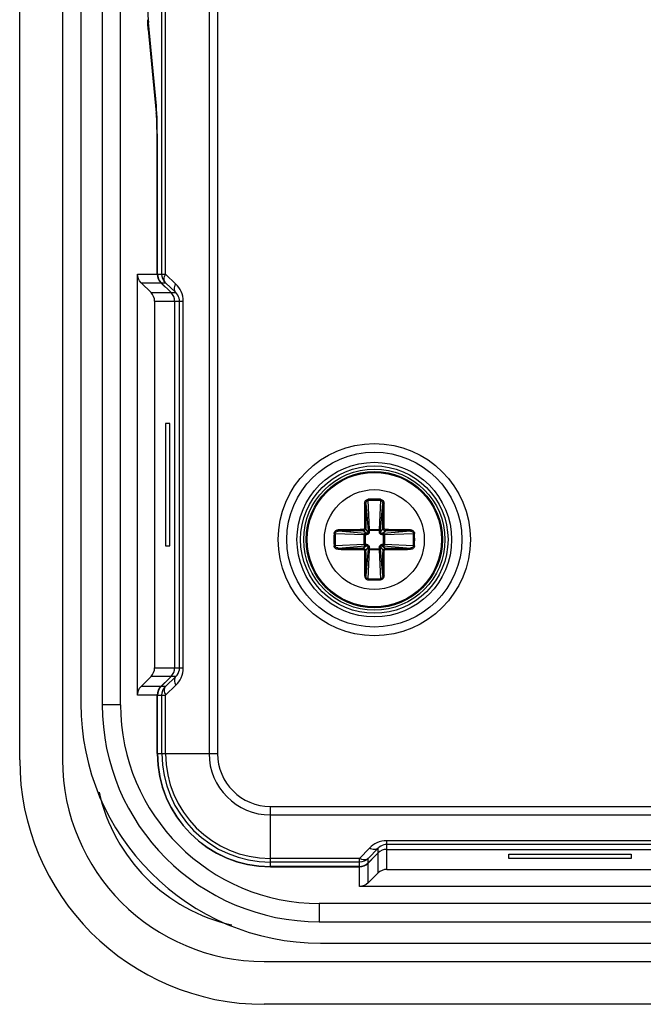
# Model space of a CAD drawing. Header units: millimetres. Extents: x 6573 to 7229, y 179 to 884.
# Tile 5 of 18: x 7002 to 7027, y 543 to 584. Entities that reach past the tile are written whole.
import ezdxf

# ---------------------------------------------------------------- set-up
doc = ezdxf.new("R2010")
doc.units = ezdxf.units.MM
doc.header["$LTSCALE"] = 32.67
doc.layers.get('0').update_dxf_attribs({"linetype": 'CONTINUOUS'})

msp = doc.modelspace()

# ---------------------------------------------------------------- linework, layer by layer
at = {"color": 7, "linetype": 'Continuous'}
for p, q in [((7001.97, 553.379), (7001.97, 665.879)), ((7003.72, 665.879), (7003.72, 553.379)), ((7009.713, 665.629), (7009.713, 553.629)), ((7010.061, 665.629), (7010.061, 553.629)), ((7004.47, 663.579), (7004.47, 555.679)), ((7005.346, 663.629), (7005.346, 555.629)), ((7006.095, 555.629), (7006.095, 663.629)), ((7007.782, 573.237), (7007.782, 646.022)), ((7007.934, 573.237), (7007.934, 646.022)), ((7007.558, 580.108), (7007.231, 583.518)), ((7007.227, 583.236), (7007.554, 579.826)), ((7007.227, 583.236), (7007.258, 583.236)), ((7007.593, 573.237), (7007.593, 578.229)), ((7007.604, 573.237), (7007.604, 578.229)), ((7006.787, 556.022), (7006.787, 573.237)), ((7006.787, 573.237), (7007.593, 573.237)), ((7007.34, 572.476), (7006.933, 572.883)), ((7006.933, 572.883), (7007.74, 572.883)), ((7007.604, 573.237), (7007.934, 573.237)), ((7007.74, 572.883), (7007.893, 572.729)), ((7008.158, 572.476), (7007.75, 572.883)), ((7007.75, 572.883), (7007.928, 572.883)), ((7008.35, 572.476), (7007.928, 572.883)), ((7008.356, 572.829), (7007.934, 573.237)), ((7007.34, 572.476), (7008.35, 572.476)), ((7007.893, 572.729), (7007.904, 572.729)), ((7007.487, 572.122), (7007.487, 557.137)), ((7007.487, 572.122), (7008.659, 572.122)), ((7008.304, 572.122), (7008.304, 557.137)), ((7008.507, 557.137), (7008.507, 572.122)), ((7008.659, 557.137), (7008.659, 572.122)), ((7007.938, 567.129), (7007.938, 562.129)), ((7008.112, 567.129), (7007.938, 567.129)), ((7008.112, 562.129), (7008.112, 567.129)), ((7016.126, 563.852), (7016.217, 562.757)), ((7016.268, 562.794), (7016.221, 563.978)), ((7016.72, 563.978), (7016.673, 562.794)), ((7016.724, 562.757), (7016.815, 563.852)), ((7016.217, 562.684), (7016.116, 562.832)), ((7016.267, 562.794), (7016.267, 562.757)), ((7016.267, 562.794), (7016.673, 562.794)), ((7016.673, 562.794), (7016.673, 562.757)), ((7016.724, 562.684), (7016.825, 562.832)), ((7014.872, 562.629), (7016.056, 562.582)), ((7016.093, 562.633), (7014.998, 562.724)), ((7016.165, 562.633), (7016.018, 562.734)), ((7016.056, 562.177), (7016.056, 562.582)), ((7016.056, 562.582), (7016.092, 562.582)), ((7016.092, 562.582), (7016.092, 562.176)), ((7016.093, 562.632), (7016.093, 562.582)), ((7016.165, 562.633), (7016.166, 562.583)), ((7016.268, 562.757), (7016.217, 562.757)), ((7016.217, 562.684), (7016.267, 562.684)), ((7016.673, 562.757), (7016.267, 562.757)), ((7016.723, 562.757), (7016.673, 562.757)), ((7016.724, 562.684), (7016.674, 562.684)), ((7016.775, 562.633), (7016.922, 562.734)), ((7016.775, 562.633), (7016.775, 562.583)), ((7017.943, 562.724), (7016.848, 562.633)), ((7016.848, 562.582), (7016.848, 562.633)), ((7016.849, 562.632), (7016.848, 562.633)), ((7016.848, 562.176), (7016.848, 562.582)), ((7016.885, 562.582), (7016.848, 562.582)), ((7016.885, 562.582), (7018.069, 562.629)), ((7016.885, 562.582), (7016.885, 562.177)), ((7007.938, 562.129), (7008.112, 562.129)), ((7016.056, 562.177), (7014.872, 562.13)), ((7014.998, 562.035), (7016.093, 562.126)), ((7016.165, 562.126), (7016.018, 562.025)), ((7016.056, 562.177), (7016.092, 562.177)), ((7016.091, 562.126), (7016.093, 562.126)), ((7016.093, 562.177), (7016.093, 562.126)), ((7016.217, 562.074), (7016.116, 561.927)), ((7016.217, 562.002), (7016.126, 560.907)), ((7016.165, 562.126), (7016.166, 562.176)), ((7016.217, 562.074), (7016.267, 562.075)), ((7016.218, 562.002), (7016.267, 562.002)), ((7016.267, 562.001), (7016.673, 562.001)), ((7016.267, 561.965), (7016.267, 562.001)), ((7016.673, 562.002), (7016.723, 562.002)), ((7016.673, 561.965), (7016.673, 562.001)), ((7016.724, 562.074), (7016.674, 562.075)), ((7016.724, 562.074), (7016.825, 561.927)), ((7016.815, 560.907), (7016.724, 562.002)), ((7016.775, 562.126), (7016.775, 562.176)), ((7016.775, 562.126), (7016.923, 562.025)), ((7016.885, 562.177), (7016.848, 562.176)), ((7016.848, 562.127), (7016.848, 562.176)), ((7016.848, 562.126), (7017.943, 562.035)), ((7018.069, 562.13), (7016.885, 562.177)), ((7016.221, 560.781), (7016.268, 561.965)), ((7016.673, 561.965), (7016.267, 561.965)), ((7016.673, 561.965), (7016.72, 560.781)), ((7006.933, 556.376), (7007.34, 556.783)), ((7008.35, 556.783), (7007.34, 556.783)), ((7007.487, 557.137), (7008.659, 557.137)), ((7007.75, 556.376), (7008.158, 556.783)), ((7007.928, 556.376), (7008.35, 556.783)), ((7007.74, 556.376), (7006.933, 556.376)), ((7007.893, 556.529), (7007.74, 556.376)), ((7007.928, 556.376), (7007.75, 556.376)), ((7007.904, 556.529), (7007.893, 556.529)), ((7007.934, 556.022), (7008.356, 556.429)), ((7007.593, 556.022), (7006.787, 556.022)), ((7007.593, 553.629), (7007.593, 556.022)), ((7007.604, 553.629), (7007.604, 556.022)), ((7007.604, 556.022), (7007.934, 556.022)), ((7007.782, 553.629), (7007.782, 556.022)), ((7007.934, 553.629), (7007.934, 556.022)), ((7006.095, 555.629), (7005.346, 555.629)), ((7007.604, 553.629), (7010.061, 553.629)), ((7012.22, 549.013), (7012.22, 551.47)), ((7012.22, 551.47), (7035.349, 551.47)), ((7012.22, 551.123), (7035.349, 551.123)), ((7016.977, 548.896), (7016.977, 550.068)), ((7031.963, 550.068), (7016.977, 550.068)), ((7031.963, 549.916), (7016.977, 549.916)), ((7016.27, 549.765), (7015.863, 549.343)), ((7016.624, 549.759), (7016.217, 549.337)), ((7016.624, 549.567), (7016.217, 549.159)), ((7016.624, 548.749), (7016.624, 549.759)), ((7016.977, 549.713), (7031.963, 549.713)), ((7021.97, 549.347), (7021.97, 549.521)), ((7021.97, 549.521), (7026.97, 549.521)), ((7026.97, 549.521), (7026.97, 549.347)), ((7015.863, 549.343), (7012.22, 549.343)), ((7015.863, 549.191), (7012.22, 549.191)), ((7015.863, 549.013), (7015.863, 549.343)), ((7016.217, 549.159), (7016.217, 549.337)), ((7016.217, 549.149), (7016.37, 549.302)), ((7016.217, 548.342), (7016.217, 549.149)), ((7016.37, 549.302), (7016.37, 549.313)), ((7026.97, 549.347), (7021.97, 549.347)), ((7015.863, 549.013), (7012.22, 549.013)), ((7012.22, 549.002), (7015.863, 549.002)), ((7015.863, 548.196), (7015.863, 549.002)), ((7016.624, 548.749), (7016.217, 548.342)), ((7016.977, 548.896), (7031.963, 548.896)), ((7033.077, 548.196), (7015.863, 548.196)), ((7014.22, 547.504), (7014.22, 546.755)), ((7154.72, 547.504), (7014.22, 547.504)), ((7014.22, 546.755), (7154.72, 546.755)), ((7014.27, 545.879), (7154.67, 545.879)), ((7011.97, 545.129), (7156.97, 545.129)), ((7156.97, 543.379), (7011.97, 543.379))]:
    msp.add_line(p, q, dxfattribs=at)
for radius in [3.928, 3.576, 3.162, 3.014, 2.886, 2.786, 2.75, 2.042]:
    msp.add_circle((7016.47, 562.379), radius, dxfattribs=at)
for centre, radius, start, end in [((7016.47, 555.093), 8.937, 88.3871, 91.6129), ((7097.102, 562.522), 81.04, 179.0517, 179.77902), ((7084.823, 562.64), 68.707, 178.98896, 179.84015), ((7016.47, 555.109), 8.873, 88.3871, 91.6129), ((6940.314, 562.56), 76.511, 0.20321, 0.96762), ((6936.464, 562.529), 80.414, 0.21789, 0.95076), ((7023.755, 562.379), 8.935, 178.387, 181.613), ((7023.741, 562.379), 8.873, 178.3871, 181.6129), ((7016.321, 482.37), 80.417, 90.21765, 90.95075), ((7016.289, 486.23), 76.504, 90.20317, 90.96765), ((7016.151, 580.747), 18.164, 269.8148, 270.0461), ((7016.111, 570.445), 7.813, 269.8679, 270.3992), ((7008.552, 562.738), 7.666, 359.5958, 0.1371), ((6998.284, 562.699), 17.983, 359.9531, 0.1868), ((7034.838, 562.699), 18.164, 179.8148, 180.0461), ((7024.536, 562.739), 7.813, 179.8679, 180.3992), ((7016.829, 570.298), 7.666, 269.5955, 270.1371), ((7016.79, 580.568), 17.985, 269.9532, 270.1868), ((7016.732, 494.088), 68.646, 88.98859, 89.84068), ((7016.613, 481.741), 81.046, 89.05143, 89.77899), ((7009.2, 562.379), 8.873, 358.3871, 1.6129), ((7009.185, 562.379), 8.935, 358.387, 1.613), ((7016.209, 630.671), 68.646, 268.98859, 269.84068), ((7016.151, 544.191), 17.985, 89.9532, 90.1868), ((7016.111, 554.46), 7.666, 89.5955, 90.1371), ((7008.405, 562.02), 7.813, 359.8679, 0.3992), ((6998.103, 562.06), 18.164, 359.8148, 0.0461), ((7034.657, 562.06), 17.983, 179.9531, 180.1868), ((7024.389, 562.02), 7.666, 179.5958, 180.1371), ((7016.79, 544.012), 18.164, 89.8148, 90.0461), ((7016.83, 554.314), 7.813, 89.868, 90.3992), ((7016.651, 638.528), 76.504, 270.20317, 270.96765), ((7016.328, 643.016), 81.045, 269.05209, 269.779), ((7096.478, 562.23), 80.415, 180.21816, 180.95076), ((7092.626, 562.199), 76.511, 180.20321, 180.96762), ((6948.118, 562.119), 68.707, 358.98896, 359.84015), ((6935.839, 562.237), 81.039, 359.05206, 359.77902), ((7016.619, 642.389), 80.418, 270.21783, 270.95075), ((7016.47, 569.65), 8.873, 268.3871, 271.6129), ((7016.47, 569.666), 8.937, 268.3871, 271.6129), ((7014.27, 555.679), 9.8, 180, 270), ((7014.22, 555.629), 8.874, 180, 270), ((7014.22, 555.629), 8.126, 180, 270), ((7012.22, 553.629), 4.627, 180, 270), ((7012.22, 553.629), 4.617, 180, 270), ((7012.22, 553.629), 4.438, 180, 270), ((7012.22, 553.629), 4.286, 180, 270), ((7012.22, 553.629), 2.507, 180, 270), ((7012.22, 553.629), 2.16, 180, 270), ((7011.97, 553.379), 10, 180, 270), ((7011.97, 553.379), 8.25, 180, 270), ((7012.22, 553.629), 7.178, 192.6393, 257.3608)]:
    msp.add_arc(centre, radius, start, end, dxfattribs=at)
for centre, major_axis, ratio, start_param, end_param in [((7007.255, 585.397), (0, 2), 0.034921, -4.712389, -3.490659), ((7007.534, 578.229), (0, 2), 0.034921, -1.570796, -0.349066), ((7008.104, 573.237), (0.5, 0), 0.999391, 3.141593, 3.926991), ((7007.804, 572.122), (-0.5, 0), 0.999391, 3.141593, 3.926991), ((7007.804, 572.122), (0.5, 0), 0.999391, 0, 0.785398), ((7007.804, 557.137), (0.5, 0), 0.999391, -0.785398, 0), ((7008.104, 556.022), (0.5, 0), 0.999391, 2.356194, 3.141593), ((7016.977, 549.213), (0, -0.5), 0.999391, 3.141593, 3.926991), ((7016.977, 549.213), (0, 0.5), 0.999391, 0, 0.785398), ((7015.863, 549.513), (0, 0.5), 0.999391, -3.141593, -2.356194)]:
    msp.add_ellipse(centre, major_axis=major_axis, ratio=ratio, start_param=start_param, end_param=end_param, dxfattribs=at)
for points, knots in [([(7007.227, 583.236), (7007.225, 583.262), (7007.214, 583.395), (7007.207, 583.528), (7007.203, 583.636)], [0, 0, 0, 0, 0.192604, 1, 1, 1, 1]), ([(7007.593, 578.229), (7007.593, 578.554), (7007.586, 579.086), (7007.574, 579.62), (7007.554, 579.826)], [0, 0, 0, 0, 0.610119, 1, 1, 1, 1]), ([(7007.928, 572.883), (7007.892, 572.922), (7007.86, 573.055), (7007.903, 573.174), (7007.934, 573.237)], [0, 0, 0, 0, 0.428254, 1, 1, 1, 1]), ([(7008.35, 572.476), (7008.314, 572.514), (7008.281, 572.648), (7008.324, 572.766), (7008.356, 572.829)], [0, 0, 0, 0, 0.428254, 1, 1, 1, 1]), ([(7008.507, 572.122), (7008.507, 572.164), (7008.49, 572.295), (7008.416, 572.414), (7008.35, 572.476)], [0, 0, 0, 0, 0.313693, 1, 1, 1, 1]), ([(7008.659, 572.122), (7008.659, 572.26), (7008.601, 572.525), (7008.445, 572.743), (7008.356, 572.829)], [0, 0, 0, 0, 0.527106, 1, 1, 1, 1]), ([(7016.074, 563.863), (7016.074, 563.883), (7016.081, 563.923), (7016.111, 563.976), (7016.151, 564.009), (7016.188, 564.023), (7016.209, 564.026), (7016.219, 564.026)], [0, 0, 0, 0, 0.247362, 0.496222, 0.74679, 0.873294, 1, 1, 1, 1]), ([(7016.221, 563.978), (7016.22, 563.981), (7016.22, 563.997), (7016.219, 564.014), (7016.219, 564.026)], [0, 0, 0, 0, 0.195967, 1, 1, 1, 1]), ([(7016.72, 563.978), (7016.72, 563.981), (7016.721, 563.997), (7016.722, 564.014), (7016.722, 564.026)], [0, 0, 0, 0, 0.195967, 1, 1, 1, 1]), ([(7016.722, 564.026), (7016.742, 564.026), (7016.782, 564.015), (7016.83, 563.976), (7016.86, 563.923), (7016.867, 563.883), (7016.867, 563.863)], [0, 0, 0, 0, 0.251979, 0.502951, 0.752167, 1, 1, 1, 1]), ([(7016.126, 563.852), (7016.125, 563.854), (7016.119, 563.857), (7016.108, 563.86), (7016.092, 563.862), (7016.08, 563.863), (7016.073, 563.863)], [0, 0, 0, 0, 0.111867, 0.342354, 0.663483, 1, 1, 1, 1]), ([(7016.126, 563.852), (7016.126, 563.867), (7016.13, 563.897), (7016.149, 563.938), (7016.179, 563.969), (7016.207, 563.978), (7016.221, 563.978)], [0, 0, 0, 0, 0.260679, 0.515917, 0.762693, 1, 1, 1, 1]), ([(7016.72, 563.978), (7016.734, 563.978), (7016.761, 563.969), (7016.792, 563.938), (7016.81, 563.897), (7016.815, 563.867), (7016.815, 563.852)], [0, 0, 0, 0, 0.236638, 0.483198, 0.738709, 1, 1, 1, 1]), ([(7016.815, 563.852), (7016.815, 563.854), (7016.822, 563.857), (7016.833, 563.86), (7016.849, 563.862), (7016.861, 563.863), (7016.867, 563.863)], [0, 0, 0, 0, 0.111786, 0.342169, 0.663316, 1, 1, 1, 1]), ([(7016.063, 562.835), (7016.063, 562.823), (7016.053, 562.798), (7016.028, 562.787), (7016.016, 562.787)], [0, 0, 0, 0, 0.500107, 1, 1, 1, 1]), ([(7016.116, 562.832), (7016.116, 562.819), (7016.111, 562.793), (7016.088, 562.761), (7016.056, 562.739), (7016.031, 562.734), (7016.018, 562.734)], [0, 0, 0, 0, 0.249612, 0.499862, 0.750187, 1, 1, 1, 1]), ([(7016.063, 562.835), (7016.069, 562.835), (7016.081, 562.835), (7016.095, 562.834), (7016.105, 562.833), (7016.11, 562.833), (7016.114, 562.832), (7016.115, 562.832), (7016.116, 562.832)], [0, 0, 0, 0, 0.347769, 0.677207, 0.808167, 0.906924, 0.969958, 1, 1, 1, 1]), ([(7016.267, 562.794), (7016.261, 562.793), (7016.249, 562.791), (7016.233, 562.783), (7016.221, 562.772), (7016.218, 562.762), (7016.217, 562.757)], [0, 0, 0, 0, 0.281131, 0.546196, 0.786153, 1, 1, 1, 1]), ([(7016.717, 562.774), (7016.712, 562.78), (7016.702, 562.787), (7016.686, 562.792), (7016.678, 562.794), (7016.673, 562.794)], [0, 0, 0, 0, 0.464479, 0.727691, 1, 1, 1, 1]), ([(7016.878, 562.835), (7016.872, 562.835), (7016.86, 562.835), (7016.845, 562.834), (7016.836, 562.833), (7016.83, 562.833), (7016.827, 562.832), (7016.825, 562.832), (7016.825, 562.832)], [0, 0, 0, 0, 0.347303, 0.676783, 0.80788, 0.90678, 0.969918, 1, 1, 1, 1]), ([(7016.923, 562.734), (7016.91, 562.734), (7016.884, 562.739), (7016.852, 562.761), (7016.83, 562.793), (7016.825, 562.819), (7016.825, 562.832)], [0, 0, 0, 0, 0.249712, 0.499893, 0.75022, 1, 1, 1, 1]), ([(7016.926, 562.787), (7016.914, 562.787), (7016.888, 562.797), (7016.878, 562.822), (7016.878, 562.834)], [0, 0, 0, 0, 0.500161, 1, 1, 1, 1]), ([(7014.823, 562.631), (7014.824, 562.651), (7014.835, 562.692), (7014.874, 562.739), (7014.927, 562.769), (7014.967, 562.776), (7014.987, 562.776)], [0, 0, 0, 0, 0.251964, 0.502943, 0.752163, 1, 1, 1, 1]), ([(7014.872, 562.629), (7014.868, 562.629), (7014.852, 562.63), (7014.836, 562.631), (7014.823, 562.631)], [0, 0, 0, 0, 0.195967, 1, 1, 1, 1]), ([(7014.872, 562.629), (7014.872, 562.643), (7014.881, 562.67), (7014.912, 562.701), (7014.953, 562.72), (7014.983, 562.724), (7014.998, 562.724)], [0, 0, 0, 0, 0.236638, 0.483198, 0.738709, 1, 1, 1, 1]), ([(7014.997, 562.724), (7014.996, 562.724), (7014.992, 562.731), (7014.989, 562.742), (7014.987, 562.758), (7014.987, 562.77), (7014.987, 562.776)], [0, 0, 0, 0, 0.111786, 0.342169, 0.663316, 1, 1, 1, 1]), ([(7016.015, 562.787), (7016.015, 562.781), (7016.015, 562.769), (7016.016, 562.755), (7016.016, 562.745), (7016.017, 562.739), (7016.017, 562.736), (7016.018, 562.734), (7016.018, 562.734)], [0, 0, 0, 0, 0.347306, 0.676786, 0.807883, 0.906782, 0.969918, 1, 1, 1, 1]), ([(7016.076, 562.626), (7016.069, 562.621), (7016.062, 562.611), (7016.058, 562.595), (7016.056, 562.587), (7016.056, 562.582)], [0, 0, 0, 0, 0.464467, 0.727684, 1, 1, 1, 1]), ([(7016.217, 562.684), (7016.217, 562.678), (7016.214, 562.664), (7016.203, 562.647), (7016.185, 562.636), (7016.172, 562.633), (7016.165, 562.633)], [0, 0, 0, 0, 0.249758, 0.500032, 0.749874, 1, 1, 1, 1]), ([(7016.267, 562.684), (7016.267, 562.671), (7016.261, 562.645), (7016.239, 562.611), (7016.205, 562.589), (7016.179, 562.583), (7016.166, 562.583)], [0, 0, 0, 0, 0.249985, 0.499967, 0.749749, 1, 1, 1, 1]), ([(7016.775, 562.583), (7016.762, 562.583), (7016.736, 562.589), (7016.702, 562.611), (7016.68, 562.645), (7016.674, 562.671), (7016.674, 562.684)], [0, 0, 0, 0, 0.249985, 0.499967, 0.749749, 1, 1, 1, 1]), ([(7016.775, 562.633), (7016.769, 562.633), (7016.755, 562.636), (7016.738, 562.647), (7016.727, 562.664), (7016.724, 562.678), (7016.724, 562.684)], [0, 0, 0, 0, 0.249757, 0.500034, 0.749876, 1, 1, 1, 1]), ([(7016.885, 562.582), (7016.884, 562.588), (7016.882, 562.6), (7016.873, 562.62), (7016.859, 562.631), (7016.849, 562.632)], [0, 0, 0, 0, 0.282802, 0.550145, 1, 1, 1, 1]), ([(7016.926, 562.787), (7016.926, 562.781), (7016.926, 562.769), (7016.925, 562.754), (7016.924, 562.745), (7016.924, 562.739), (7016.923, 562.736), (7016.923, 562.734), (7016.923, 562.734)], [0, 0, 0, 0, 0.347782, 0.677228, 0.808187, 0.90694, 0.969966, 1, 1, 1, 1]), ([(7017.943, 562.724), (7017.945, 562.724), (7017.948, 562.731), (7017.951, 562.742), (7017.953, 562.758), (7017.954, 562.77), (7017.954, 562.776)], [0, 0, 0, 0, 0.111867, 0.342354, 0.663483, 1, 1, 1, 1]), ([(7017.943, 562.724), (7017.958, 562.724), (7017.988, 562.72), (7018.028, 562.701), (7018.06, 562.671), (7018.069, 562.643), (7018.069, 562.629)], [0, 0, 0, 0, 0.260678, 0.515915, 0.762692, 1, 1, 1, 1]), ([(7017.955, 562.776), (7017.975, 562.775), (7018.014, 562.769), (7018.067, 562.739), (7018.1, 562.699), (7018.114, 562.661), (7018.117, 562.641), (7018.117, 562.631)], [0, 0, 0, 0, 0.247356, 0.496211, 0.746796, 0.873292, 1, 1, 1, 1]), ([(7018.069, 562.629), (7018.072, 562.629), (7018.088, 562.63), (7018.104, 562.631), (7018.117, 562.631)], [0, 0, 0, 0, 0.195967, 1, 1, 1, 1]), ([(7014.872, 562.13), (7014.868, 562.129), (7014.852, 562.129), (7014.836, 562.128), (7014.823, 562.128)], [0, 0, 0, 0, 0.195967, 1, 1, 1, 1]), ([(7014.987, 561.983), (7014.967, 561.983), (7014.927, 561.99), (7014.883, 562.015), (7014.854, 562.043), (7014.837, 562.069), (7014.826, 562.097), (7014.824, 562.118), (7014.823, 562.128)], [0, 0, 0, 0, 0.2471, 0.495607, 0.621034, 0.747165, 0.873418, 1, 1, 1, 1]), ([(7014.998, 562.035), (7014.983, 562.035), (7014.953, 562.039), (7014.912, 562.058), (7014.881, 562.088), (7014.872, 562.116), (7014.872, 562.13)], [0, 0, 0, 0, 0.260679, 0.515917, 0.762693, 1, 1, 1, 1]), ([(7014.997, 562.035), (7014.996, 562.035), (7014.992, 562.028), (7014.989, 562.017), (7014.987, 562.001), (7014.987, 561.989), (7014.987, 561.982)], [0, 0, 0, 0, 0.111867, 0.342354, 0.663483, 1, 1, 1, 1]), ([(7016.015, 561.972), (7016.015, 561.978), (7016.015, 561.99), (7016.016, 562.004), (7016.016, 562.014), (7016.017, 562.019), (7016.017, 562.023), (7016.018, 562.024), (7016.018, 562.025)], [0, 0, 0, 0, 0.347782, 0.677228, 0.808187, 0.90694, 0.969966, 1, 1, 1, 1]), ([(7016.018, 562.025), (7016.031, 562.025), (7016.056, 562.02), (7016.088, 561.998), (7016.11, 561.965), (7016.116, 561.94), (7016.116, 561.927)], [0, 0, 0, 0, 0.249712, 0.499893, 0.75022, 1, 1, 1, 1]), ([(7016.056, 562.177), (7016.056, 562.17), (7016.059, 562.158), (7016.067, 562.139), (7016.082, 562.128), (7016.091, 562.126)], [0, 0, 0, 0, 0.28276, 0.550086, 1, 1, 1, 1]), ([(7016.165, 562.126), (7016.172, 562.126), (7016.185, 562.123), (7016.203, 562.112), (7016.214, 562.094), (7016.217, 562.081), (7016.217, 562.074)], [0, 0, 0, 0, 0.249757, 0.500034, 0.749876, 1, 1, 1, 1]), ([(7016.166, 562.176), (7016.179, 562.176), (7016.205, 562.17), (7016.239, 562.148), (7016.261, 562.114), (7016.267, 562.088), (7016.267, 562.075)], [0, 0, 0, 0, 0.249985, 0.499967, 0.749749, 1, 1, 1, 1]), ([(7016.224, 561.985), (7016.228, 561.979), (7016.239, 561.972), (7016.254, 561.967), (7016.263, 561.965), (7016.267, 561.965)], [0, 0, 0, 0, 0.464477, 0.727689, 1, 1, 1, 1]), ([(7016.673, 561.965), (7016.68, 561.966), (7016.692, 561.968), (7016.708, 561.975), (7016.72, 561.987), (7016.723, 561.997), (7016.723, 562.002)], [0, 0, 0, 0, 0.281133, 0.5462, 0.786163, 1, 1, 1, 1]), ([(7016.674, 562.075), (7016.674, 562.088), (7016.68, 562.114), (7016.702, 562.148), (7016.736, 562.17), (7016.762, 562.176), (7016.775, 562.176)], [0, 0, 0, 0, 0.249985, 0.499967, 0.749749, 1, 1, 1, 1]), ([(7016.724, 562.074), (7016.724, 562.081), (7016.727, 562.094), (7016.738, 562.112), (7016.755, 562.123), (7016.769, 562.126), (7016.775, 562.126)], [0, 0, 0, 0, 0.249758, 0.500032, 0.749874, 1, 1, 1, 1]), ([(7016.825, 561.927), (7016.825, 561.94), (7016.83, 561.965), (7016.852, 561.997), (7016.884, 562.02), (7016.91, 562.025), (7016.923, 562.025)], [0, 0, 0, 0, 0.249612, 0.499862, 0.750187, 1, 1, 1, 1]), ([(7016.865, 562.133), (7016.871, 562.137), (7016.878, 562.148), (7016.883, 562.163), (7016.885, 562.172), (7016.885, 562.177)], [0, 0, 0, 0, 0.464468, 0.727687, 1, 1, 1, 1]), ([(7016.926, 561.972), (7016.926, 561.978), (7016.926, 561.99), (7016.925, 562.004), (7016.924, 562.014), (7016.924, 562.019), (7016.923, 562.023), (7016.923, 562.024), (7016.923, 562.025)], [0, 0, 0, 0, 0.347306, 0.676786, 0.807883, 0.906782, 0.969918, 1, 1, 1, 1]), ([(7018.069, 562.13), (7018.069, 562.116), (7018.06, 562.088), (7018.029, 562.058), (7017.988, 562.039), (7017.958, 562.035), (7017.943, 562.035)], [0, 0, 0, 0, 0.236638, 0.483198, 0.73871, 1, 1, 1, 1]), ([(7017.943, 562.035), (7017.945, 562.035), (7017.948, 562.028), (7017.951, 562.017), (7017.953, 562.001), (7017.954, 561.989), (7017.954, 561.982)], [0, 0, 0, 0, 0.111786, 0.342169, 0.663316, 1, 1, 1, 1]), ([(7018.117, 562.128), (7018.117, 562.108), (7018.106, 562.067), (7018.067, 562.02), (7018.014, 561.99), (7017.974, 561.983), (7017.954, 561.982)], [0, 0, 0, 0, 0.251979, 0.502951, 0.752167, 1, 1, 1, 1]), ([(7018.069, 562.13), (7018.072, 562.129), (7018.088, 562.129), (7018.104, 562.128), (7018.117, 562.128)], [0, 0, 0, 0, 0.195968, 1, 1, 1, 1]), ([(7016.015, 561.972), (7016.027, 561.972), (7016.052, 561.961), (7016.063, 561.936), (7016.063, 561.924)], [0, 0, 0, 0, 0.500094, 1, 1, 1, 1]), ([(7016.063, 561.924), (7016.069, 561.924), (7016.081, 561.924), (7016.095, 561.925), (7016.105, 561.925), (7016.11, 561.926), (7016.114, 561.926), (7016.115, 561.927), (7016.116, 561.927)], [0, 0, 0, 0, 0.347303, 0.676783, 0.80788, 0.90678, 0.969918, 1, 1, 1, 1]), ([(7016.878, 561.924), (7016.872, 561.924), (7016.86, 561.924), (7016.845, 561.925), (7016.836, 561.925), (7016.83, 561.926), (7016.827, 561.926), (7016.825, 561.927), (7016.825, 561.927)], [0, 0, 0, 0, 0.347769, 0.677207, 0.808167, 0.906924, 0.969958, 1, 1, 1, 1]), ([(7016.878, 561.924), (7016.878, 561.936), (7016.888, 561.961), (7016.913, 561.972), (7016.925, 561.972)], [0, 0, 0, 0, 0.500128, 1, 1, 1, 1]), ([(7016.126, 560.907), (7016.125, 560.905), (7016.119, 560.901), (7016.108, 560.899), (7016.092, 560.896), (7016.08, 560.896), (7016.073, 560.896)], [0, 0, 0, 0, 0.111786, 0.342169, 0.663316, 1, 1, 1, 1]), ([(7016.073, 560.896), (7016.074, 560.876), (7016.081, 560.836), (7016.111, 560.783), (7016.158, 560.744), (7016.199, 560.733), (7016.219, 560.732)], [0, 0, 0, 0, 0.247816, 0.497028, 0.748009, 1, 1, 1, 1]), ([(7016.221, 560.781), (7016.207, 560.781), (7016.179, 560.79), (7016.149, 560.821), (7016.13, 560.862), (7016.126, 560.892), (7016.126, 560.907)], [0, 0, 0, 0, 0.236638, 0.483198, 0.738709, 1, 1, 1, 1]), ([(7016.221, 560.781), (7016.22, 560.778), (7016.22, 560.761), (7016.219, 560.745), (7016.219, 560.732)], [0, 0, 0, 0, 0.195967, 1, 1, 1, 1]), ([(7016.815, 560.907), (7016.815, 560.892), (7016.811, 560.862), (7016.792, 560.821), (7016.762, 560.79), (7016.734, 560.781), (7016.72, 560.781)], [0, 0, 0, 0, 0.260678, 0.515915, 0.762692, 1, 1, 1, 1]), ([(7016.72, 560.781), (7016.72, 560.778), (7016.721, 560.761), (7016.722, 560.745), (7016.722, 560.732)], [0, 0, 0, 0, 0.195967, 1, 1, 1, 1]), ([(7016.867, 560.896), (7016.867, 560.876), (7016.86, 560.836), (7016.83, 560.783), (7016.79, 560.75), (7016.752, 560.736), (7016.732, 560.733), (7016.722, 560.732)], [0, 0, 0, 0, 0.247382, 0.496216, 0.74679, 0.873287, 1, 1, 1, 1]), ([(7016.815, 560.907), (7016.815, 560.905), (7016.822, 560.901), (7016.833, 560.899), (7016.849, 560.896), (7016.861, 560.896), (7016.867, 560.896)], [0, 0, 0, 0, 0.111867, 0.342354, 0.663483, 1, 1, 1, 1]), ([(7008.35, 556.783), (7008.314, 556.744), (7008.281, 556.611), (7008.324, 556.492), (7008.356, 556.429)], [0, 0, 0, 0, 0.428254, 1, 1, 1, 1]), ([(7008.35, 556.783), (7008.369, 556.801), (7008.458, 556.897), (7008.507, 557.032), (7008.507, 557.137)], [0, 0, 0, 0, 0.20148, 1, 1, 1, 1]), ([(7008.356, 556.429), (7008.445, 556.515), (7008.601, 556.734), (7008.659, 556.999), (7008.659, 557.137)], [0, 0, 0, 0, 0.472896, 1, 1, 1, 1]), ([(7007.928, 556.376), (7007.892, 556.337), (7007.86, 556.204), (7007.903, 556.085), (7007.934, 556.022)], [0, 0, 0, 0, 0.428254, 1, 1, 1, 1]), ([(7016.977, 550.068), (7016.84, 550.068), (7016.574, 550.01), (7016.356, 549.854), (7016.27, 549.765)], [0, 0, 0, 0, 0.527106, 1, 1, 1, 1]), ([(7016.977, 549.916), (7016.936, 549.916), (7016.805, 549.899), (7016.685, 549.825), (7016.624, 549.759)], [0, 0, 0, 0, 0.313693, 1, 1, 1, 1]), ([(7016.624, 549.759), (7016.585, 549.723), (7016.452, 549.69), (7016.333, 549.733), (7016.27, 549.765)], [0, 0, 0, 0, 0.428254, 1, 1, 1, 1]), ([(7016.217, 549.337), (7016.178, 549.301), (7016.045, 549.269), (7015.926, 549.312), (7015.863, 549.343)], [0, 0, 0, 0, 0.428254, 1, 1, 1, 1])]:
    msp.add_open_spline(points, degree=3, knots=knots, dxfattribs=at)
for points in [[(7006.933, 572.883), (7006.843, 572.973), (7006.787, 573.109), (7006.787, 573.237)], [(7007.593, 573.237), (7007.593, 573.109), (7007.65, 572.973), (7007.74, 572.883)], [(7007.928, 572.883), (7007.838, 572.973), (7007.782, 573.109), (7007.782, 573.237)], [(7007.487, 572.122), (7007.487, 572.25), (7007.43, 572.386), (7007.34, 572.476)], [(7016.093, 562.632), (7016.087, 562.632), (7016.081, 562.629), (7016.076, 562.626)], [(7016.723, 562.757), (7016.723, 562.763), (7016.72, 562.769), (7016.717, 562.774)], [(7016.218, 562.002), (7016.218, 561.996), (7016.22, 561.99), (7016.224, 561.985)], [(7016.848, 562.127), (7016.854, 562.127), (7016.86, 562.129), (7016.865, 562.133)], [(7007.34, 556.783), (7007.43, 556.873), (7007.487, 557.009), (7007.487, 557.137)], [(7006.787, 556.022), (7006.787, 556.15), (7006.843, 556.286), (7006.933, 556.376)], [(7007.74, 556.376), (7007.65, 556.286), (7007.593, 556.15), (7007.593, 556.022)], [(7007.782, 556.022), (7007.782, 556.15), (7007.838, 556.286), (7007.928, 556.376)], [(7016.217, 549.337), (7016.127, 549.247), (7015.991, 549.191), (7015.863, 549.191)], [(7015.863, 549.002), (7015.991, 549.002), (7016.127, 549.059), (7016.217, 549.149)], [(7016.977, 548.896), (7016.85, 548.896), (7016.714, 548.84), (7016.624, 548.749)], [(7016.217, 548.342), (7016.127, 548.252), (7015.991, 548.196), (7015.863, 548.196)]]:
    msp.add_open_spline(points, degree=3, dxfattribs=at)

doc.saveas('drawing.dxf')
